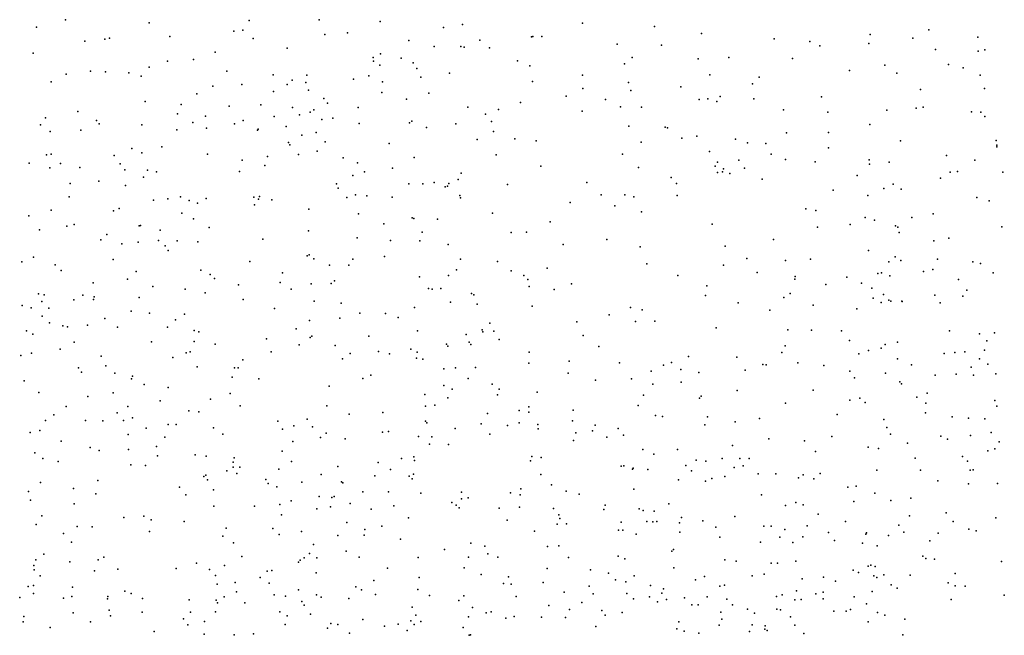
# Model space of a CAD drawing. Header units: metres. Extents: x -25 to 25, y -27.7 to 27.8.
# Tile 141 of 209: x 10.7 to 13.4, y -15.6 to -13.9. Entities that reach past the tile are written whole.
import ezdxf

# ---------------------------------------------------------------- set-up
doc = ezdxf.new("R2010")
doc.units = ezdxf.units.M

msp = doc.modelspace()

# ---------------------------------------------------------------- linework, layer by layer
for p in [(10.7964, -13.8704, 2.8613), (11.0318, -13.8788, 11.6626), (11.3132, -13.8731, -0.1814), (11.5103, -13.8708, 14.5282), (11.6818, -13.8759, 13.8275), (12.2509, -13.8798, 11.961), (10.7148, -13.8918, 0.7748), (11.2695, -13.9024, 12.4862), (11.2952, -13.9002, 14.7617), (11.5892, -13.9075, 14.2392), (11.8599, -13.892, -12.3603), (11.9128, -13.8839, 3.9128), (12.4538, -13.8899, 4.1712), (12.5859, -13.9093, -13.3119), (13.2255, -13.8991, 11.9283), (10.8508, -13.9311, 12.3723), (10.9068, -13.925, -18.2688), (10.9194, -13.9226, -4.7892), (11.0894, -13.9181, 3.6666), (11.3242, -13.9229, 0.3931), (11.5257, -13.9119, 3.8166), (11.7622, -13.9294, 3.8833), (11.9623, -13.9277, -4.8728), (12.1071, -13.9187, -0.2377), (12.1108, -13.9181, -12.9384), (12.1369, -13.918, -14.2041), (12.7907, -13.9245, 11.9247), (12.8907, -13.9315, 4.5264), (13.0571, -13.9373, -17.6775), (13.0607, -13.9121, 5.3108), (13.1806, -13.9226, 4.76), (13.3634, -13.9198, 6.9546), (10.7046, -13.9648, 14.8696), (11.2171, -13.9615, -9.645), (11.4201, -13.9506, 0.2014), (11.8333, -13.9456, -18.088), (11.9081, -13.9455, -12.8644), (11.9178, -13.9473, -0.6127), (11.9889, -13.9495, -11.836), (12.3488, -13.9391, 3.7249), (12.4731, -13.942, 11.9084), (12.9184, -13.9438, 2.0527), (13.2445, -13.9547, 1.8951), (13.3648, -13.9587, 5.0183), (13.3833, -13.9555, -0.232), (11.0829, -13.9872, 12.4771), (11.1559, -13.9826, -13.261), (11.6617, -13.9769, 11.782), (11.6628, -13.9871, 13.7001), (11.6827, -13.9666, -12.5064), (11.7409, -13.9785, -10.3677), (11.7747, -13.9915, -14.0778), (12.0678, -13.9863, -4.2761), (12.3908, -13.9763, 3.4092), (12.5769, -13.9809, 4.2287), (12.6623, -13.977, -13.8916), (12.8417, -13.9799, -0.1648), (10.8662, -14.0153, -13.1137), (10.909, -14.0169, 11.551), (10.9743, -14.0195, 3.0592), (11.0313, -14.0039, 14.7794), (11.2503, -14.015, 14.6658), (11.6803, -13.9988, 13.4875), (11.7852, -14.0078, -11.2267), (11.877, -14.0205, -11.5261), (12.1028, -14.0006, -1.4119), (12.3693, -13.9944, -14.1483), (13.0024, -14.0132, 11.8189), (13.1021, -13.9985, 5.0386), (13.1355, -14.0206, 5.7205), (13.2807, -13.9962, 7.2481), (13.3219, -14.0059, 11.8146), (10.7561, -14.0451, -9.2729), (10.7978, -14.0234, -3.3502), (11.0092, -14.0295, 3.2226), (11.3803, -14.0251, -0.408), (11.4337, -14.0401, -9.7035), (11.4722, -14.0469, -0.0709), (11.4754, -14.0269, -3.819), (11.6068, -14.0373, -12.8146), (11.65, -14.0279, 13.2529), (11.6879, -14.045, -4.0411), (11.7956, -14.0317, -12.111), (12.1105, -14.0441, -0.4843), (12.2507, -14.0267, -18.0392), (12.3803, -14.0469, 11.7926), (12.6095, -14.0255, -17.9731), (12.7485, -14.0321, 4.3225), (13.3703, -14.0266, -17.625), (11.2111, -14.057, -18.2786), (11.292, -14.0525, -3.4188), (11.3811, -14.072, 11.5337), (11.4202, -14.0523, 14.3943), (11.4798, -14.0687, 12.9354), (11.686, -14.075, 3.8813), (12.2522, -14.0641, -4.8258), (12.3872, -14.0695, -0.3447), (12.5274, -14.0594, 3.0745), (12.7291, -14.0508, -13.5921), (13.202, -14.0667, -0.4171), (13.3818, -14.0641, 7.081), (11.0198, -14.1001, 11.47), (11.1652, -14.0793, 0.653), (11.5228, -14.0921, -12.316), (11.7561, -14.0943, -10.6356), (11.8186, -14.0771, 11.6524), (12.0768, -14.1037, -0.8865), (12.2051, -14.0855, 4.1368), (12.3154, -14.0948, -1.3219), (12.5795, -14.095, 11.7758), (12.6035, -14.0927, 4.0872), (12.6287, -14.1001, 2.7051), (12.6381, -14.0865, -0.3317), (12.7332, -14.0935, 4.2588), (12.9231, -14.0875, 4.459), (10.8303, -14.1288, 2.77), (11.1218, -14.1094, 3.5901), (11.257, -14.1139, 3.6996), (11.3453, -14.1099, -12.8523), (11.4348, -14.117, -13.5934), (11.485, -14.1307, 3.7839), (11.4946, -14.124, -13.8173), (11.5331, -14.1049, 13.9608), (11.62, -14.1172, 11.5066), (11.9285, -14.1169, 3.9991), (12.0141, -14.1229, -18.0581), (12.2496, -14.128, -1.1071), (12.3576, -14.1155, -4.4975), (12.4166, -14.1166, 4.2097), (12.8167, -14.1237, 11.751), (12.9411, -14.1306, -0.4737), (13.1078, -14.1254, 4.6861), (13.1901, -14.1192, 4.827), (13.2095, -14.1166, 11.6372), (13.3458, -14.1293, 7.5961), (13.3719, -14.1305, 1.8935), (10.7393, -14.1465, 11.5034), (10.8834, -14.1537, 14.6427), (11.1116, -14.1357, 14.6009), (11.1898, -14.1418, 12.7302), (11.2957, -14.1537, 14.4153), (11.3832, -14.143, -13.1794), (11.4544, -14.1381, -0.5918), (11.5173, -14.1516, -18.2424), (11.5488, -14.1478, -4.8976), (11.7704, -14.1558, -11.0721), (11.978, -14.1359, -10.063), (11.9944, -14.157, -1.7239), (13.383, -14.1429, 6.1532), (10.7253, -14.1659, 12.5159), (10.7526, -14.1849, -4.5031), (10.8387, -14.181, 0.824), (10.8911, -14.1638, 12.5846), (11.0108, -14.1661, -4.7593), (11.1091, -14.1801, -13.1575), (11.1543, -14.1598, -3.2082), (11.1925, -14.1753, 11.3747), (11.2719, -14.1637, -4.882), (11.3365, -14.1808, 0.5745), (11.3382, -14.1788, 14.2667), (11.417, -14.1709, 13.0388), (11.6224, -14.1621, -0.7954), (11.7642, -14.1608, -9.7647), (11.8122, -14.1738, -11.8482), (11.8947, -14.1631, -1.1954), (12.0003, -14.1853, -13.2592), (12.3817, -14.1703, -13.2439), (12.4833, -14.1725, -0.5813), (12.4899, -14.1743, -1.5886), (13.0599, -14.1653, 5.334), (11.4608, -14.1955, -0.3042), (11.5014, -14.1876, 11.3537), (11.5266, -14.2142, 13.3212), (11.9542, -14.2071, 11.4188), (12.0605, -14.2054, 4.1245), (12.1208, -14.2115, 11.4567), (12.5302, -14.2039, -0.86), (12.5729, -14.1985, -1.0931), (12.6811, -14.2068, -1.2787), (12.8251, -14.1886, -0.6506), (12.943, -14.1879, 11.664), (13.1454, -14.2116, 5.8189), (13.4149, -14.21, 7.7312), (10.9828, -14.2326, 2.9853), (11.0674, -14.2284, -12.9184), (11.4234, -14.2158, 13.9566), (11.4274, -14.2227, -3.4741), (11.5047, -14.2407, 13.7138), (11.7067, -14.2189, 11.3046), (12.4163, -14.2148, 11.607), (12.6084, -14.2415, 3.5919), (12.7153, -14.2165, -7.5243), (12.7671, -14.2188, 2.447), (12.943, -14.2306, 4.546), (13.4166, -14.2235, -17.5618), (13.4169, -14.2284, 5.1646), (10.7427, -14.2504, -9.1602), (10.7556, -14.2484, 2.6771), (10.9333, -14.2524, 14.4693), (11.0109, -14.2447, -12.6535), (11.1958, -14.2489, 14.3105), (11.2933, -14.2658, 13.0222), (11.3645, -14.2555, -3.1954), (11.4514, -14.2493, -9.6768), (11.5774, -14.2586, 0.1952), (11.7769, -14.258, 11.1677), (12.0078, -14.2506, 11.2765), (12.3635, -14.2491, -14.0576), (12.6908, -14.2656, 3.8644), (12.7815, -14.2491, 11.634), (12.8218, -14.264, -17.8507), (12.906, -14.2699, -1.1986), (13.0581, -14.2648, 4.7186), (13.2755, -14.2526, 11.3522), (13.355, -14.2656, -0.8301), (10.6938, -14.2742, -3.1343), (10.7521, -14.2876, 14.4295), (10.7819, -14.2753, 11.4038), (10.836, -14.2864, -13.0078), (10.9496, -14.2763, -18.2178), (10.9633, -14.2931, -12.3842), (11.027, -14.2941, 3.1517), (11.2859, -14.2975, 3.6462), (11.3569, -14.2809, 11.1562), (11.6182, -14.2731, -3.8156), (11.7164, -14.2885, 3.8989), (12.1338, -14.2828, -4.9477), (12.4089, -14.2861, 11.4561), (12.6246, -14.2827, 3.3156), (12.631, -14.271, -17.9652), (12.648, -14.2901, 3.1056), (12.7073, -14.2882, -1.6501), (13.0586, -14.2769, -1.0047), (13.1136, -14.2713, 4.9628), (13.3061, -14.2977, 11.1193), (10.8901, -14.325, -4.5923), (11.0151, -14.3138, 11.2469), (11.0519, -14.2987, 3.3076), (11.6043, -14.3091, -13.5223), (11.6372, -14.2981, -11.898), (11.9009, -14.3203, -1.8513), (11.9091, -14.3025, 11.0315), (12.5009, -14.3141, -7.4539), (12.6311, -14.3005, -7.8571), (12.6447, -14.2986, 11.5501), (12.6656, -14.3027, 4.378), (12.7568, -14.319, 2.6681), (13.024, -14.3085, 11.4725), (13.2581, -14.316, 2.0309), (13.286, -14.2997, 5.0701), (13.4342, -14.2998, 7.1358), (10.8087, -14.3309, -12.5376), (10.9647, -14.3367, -3.0054), (11.5587, -14.3322, -0.1074), (11.5637, -14.3447, -13.8364), (11.7625, -14.3321, -11.4259), (11.8015, -14.3319, -1.0497), (11.8336, -14.3288, -10.6392), (11.8645, -14.3406, 4.0334), (11.8714, -14.3387, -13.4541), (11.8749, -14.331, -1.5781), (12.0401, -14.3343, -4.1811), (12.2627, -14.3288, -7.7402), (12.5152, -14.331, -13.934), (12.9563, -14.35, 2.322), (13.0992, -14.3458, 4.3919), (13.1253, -14.333, 4.8981), (13.148, -14.347, 4.6786), (10.8066, -14.3691, 12.6721), (11.0436, -14.3784, -12.1323), (11.0843, -14.374, 12.9572), (11.1198, -14.3692, 14.0976), (11.1441, -14.3792, 3.4715), (11.1922, -14.3736, -4.8076), (11.3259, -14.3701, 13.2789), (11.3394, -14.3756, 10.9674), (11.3424, -14.3683, -2.987), (11.3768, -14.3773, 13.5173), (11.5879, -14.371, 3.7993), (11.612, -14.3632, -4.8778), (11.6437, -14.3661, 10.9309), (11.7149, -14.37, -11.704), (11.906, -14.3647, -10.3996), (11.9076, -14.3719, -18.0296), (12.3035, -14.3635, 4.333), (12.3698, -14.3628, -18.0188), (12.395, -14.369, 11.3168), (12.517, -14.3655, 4.3718), (13.0535, -14.3649, -1.414), (13.3611, -14.3706, 7.3388), (13.3954, -14.38, 5.2593), (10.7557, -14.4064, 0.8955), (10.931, -14.4083, 2.8887), (10.9474, -14.4015, 14.1786), (11.1673, -14.387, -18.2221), (11.3279, -14.391, 13.7398), (11.4804, -14.4034, -0.3672), (12.2167, -14.3848, -4.2983), (12.3417, -14.3943, -1.8607), (12.8791, -14.4029, -7.7887), (12.9073, -14.4076, 11.3827), (10.6928, -14.4225, -4.435), (11.1231, -14.4144, -2.8672), (11.1565, -14.4311, 13.1341), (11.6209, -14.4169, -3.6575), (11.7713, -14.4276, -14.0455), (11.7761, -14.4298, -11.1231), (11.8426, -14.4317, -3.9744), (11.9975, -14.4146, -9.9804), (12.4166, -14.4114, -13.3501), (13.0468, -14.4268, 5.3606), (13.0727, -14.4343, 4.1686), (13.1774, -14.4272, 11.0496), (13.238, -14.4165, 7.6926), (10.7231, -14.4617, -8.9876), (10.7998, -14.4513, 14.1589), (10.8201, -14.4468, 2.7295), (11.0034, -14.4508, 11.1546), (11.0067, -14.4499, 3.0439), (11.0621, -14.4626, -9.3935), (11.2002, -14.4547, 10.9741), (11.6918, -14.445, -18.081), (12.16, -14.4396, 11.0872), (12.6156, -14.4453, 11.3463), (12.9122, -14.4539, 4.7531), (13.0041, -14.4469, 4.8856), (13.1319, -14.4502, 2.2518), (13.1379, -14.4541, 5.8294), (13.4315, -14.4529, 10.6289), (10.8955, -14.4895, -18.0706), (10.9123, -14.475, -2.8482), (11.0574, -14.4916, 3.2451), (11.3514, -14.488, -9.5563), (11.4798, -14.4649, 3.6862), (11.6165, -14.484, -9.6809), (11.7993, -14.4684, 10.9327), (12.0505, -14.4695, 4.269), (12.0937, -14.4678, -7.5427), (12.3192, -14.4885, 4.4386), (12.788, -14.4885, 3.4451), (13.1417, -14.4693, 4.8683), (13.2817, -14.4849, 7.9394), (10.9544, -14.5008, 13.8949), (11.0001, -14.4961, 13.0125), (11.0768, -14.5071, 13.7357), (11.0849, -14.5195, 13.307), (11.1101, -14.4928, 0.73), (11.1688, -14.4952, 13.4481), (11.7107, -14.492, -13.6914), (11.7929, -14.4929, 3.959), (11.873, -14.5032, -9.8214), (12.1962, -14.5027, -4.9435), (12.4134, -14.5093, -4.4879), (12.6522, -14.508, 4.5657), (13.2398, -14.4923, -1.3078), (10.7064, -14.5388, 2.6106), (10.9305, -14.5449, -11.9885), (11.476, -14.5351, -18.1142), (11.482, -14.5319, -7.4004), (11.4948, -14.5429, -0.61), (11.6042, -14.5441, 3.7703), (11.6937, -14.5366, -11.3849), (11.9077, -14.5438, -10.6068), (12.7131, -14.5422, -7.8809), (12.8929, -14.5438, -7.1911), (13.0558, -14.5198, 5.1002), (13.1313, -14.5374, 7.7935), (13.2499, -14.5446, 5.3128), (10.6734, -14.5521, -8.3025), (10.7672, -14.5598, 13.9029), (11.177, -14.5749, -7.3012), (11.3147, -14.5505, 0.6122), (11.5385, -14.5608, 0.3309), (11.5936, -14.5615, 0.1107), (11.8968, -14.5745, 4.1208), (12.0119, -14.5511, -13.5617), (12.1517, -14.5695, -2.0086), (12.4323, -14.5575, 4.5318), (12.6475, -14.5613, -13.4452), (12.8221, -14.5484, -17.7537), (13.113, -14.5516, 3.9863), (13.1469, -14.5476, -7.5273), (13.2372, -14.5735, 10.809), (13.3495, -14.5519, 5.4482), (13.3708, -14.5567, -17.3973), (10.7837, -14.5762, 12.7958), (10.9704, -14.6006, 13.2114), (10.9946, -14.5788, 13.5246), (11.2036, -14.5873, 3.4265), (11.2155, -14.599, -11.8169), (11.4071, -14.5823, 3.6019), (11.7924, -14.5941, -3.771), (11.8743, -14.5902, -7.5963), (12.0503, -14.577, 10.9933), (12.086, -14.5904, -14.0425), (12.0973, -14.6015, 4.4422), (12.519, -14.59, 11.1674), (12.7427, -14.5818, 4.7519), (12.8485, -14.6, 11.1531), (12.8497, -14.5929, 3.0446), (12.9952, -14.5945, 11.0771), (13.0821, -14.5849, -7.3298), (13.0923, -14.5831, 5.2376), (13.116, -14.5913, 2.4528), (13.2104, -14.579, 7.582), (13.3088, -14.6013, 7.4379), (13.4063, -14.5831, 7.2714), (10.8743, -14.6111, -7.6371), (11.0417, -14.6215, 3.1311), (11.1332, -14.6288, 3.2924), (11.2829, -14.6168, -2.5195), (11.3997, -14.6098, -7.5797), (11.4311, -14.6289, -4.8195), (11.487, -14.6135, 10.8593), (11.5434, -14.6128, -2.954), (11.5529, -14.6047, -7.1976), (11.8171, -14.6267, -1.3998), (11.8279, -14.6283, -2.1749), (11.8519, -14.6265, -17.8916), (12.1004, -14.6209, -17.8773), (12.1708, -14.63, -7.1654), (12.2204, -14.6138, 4.5655), (12.6012, -14.619, -7.053), (12.9357, -14.6158, 3.535), (13.0361, -14.6116, -7.7954), (13.0655, -14.6257, 5.4608), (10.7198, -14.6418, 13.7705), (10.7361, -14.6441, -8.8378), (10.8445, -14.6456, -9.0249), (10.875, -14.6572, 11.1246), (10.8767, -14.6505, -4.5451), (11.0036, -14.652, 10.9906), (11.1891, -14.6389, -9.3676), (11.2962, -14.658, 7.3283), (11.9383, -14.6404, -7.1762), (11.9447, -14.6442, -10.3861), (12.5974, -14.6466, -17.8221), (12.8176, -14.6518, -7.0121), (12.8356, -14.641, 5.1429), (13.069, -14.6541, -1.6566), (13.0982, -14.6438, 5.1215), (13.2424, -14.6455, 4.2387), (13.3213, -14.6486, 10.6311), (13.3328, -14.6314, 5.6033), (10.6743, -14.6742, 11.259), (10.6998, -14.6809, -16.2355), (10.7298, -14.6631, -6.9806), (10.7495, -14.6819, 13.605), (10.8194, -14.6587, 12.9589), (11.3846, -14.6828, -2.3474), (11.4961, -14.6625, -0.4255), (11.572, -14.668, 7.3557), (11.778, -14.68, -1.1802), (11.8794, -14.6652, 10.9396), (11.9542, -14.6709, -4.938), (12.1096, -14.6763, 4.6603), (12.3865, -14.6806, -13.4394), (12.6887, -14.6673, 4.966), (12.9002, -14.6734, 3.2413), (13.0231, -14.6836, 2.7727), (13.091, -14.6663, 10.9277), (13.1134, -14.6595, 3.7492), (13.1187, -14.6621, 5.734), (13.1492, -14.6622, 5.4509), (13.1505, -14.6637, -17.4573), (13.2571, -14.6673, 8.1238), (10.7302, -14.7041, -8.4496), (10.9069, -14.7109, 0.7371), (10.9806, -14.6908, -11.8397), (11.0325, -14.6961, -7.097), (11.131, -14.6985, 7.3393), (11.5681, -14.7103, -2.663), (11.6244, -14.6964, -2.2453), (11.6967, -14.6974, 3.8362), (11.7318, -14.7086, 7.504), (12.3258, -14.7011, -4.9468), (12.4188, -14.6866, 4.7584), (12.7785, -14.6875, 5.2941), (10.7509, -14.7232, 13.4273), (10.7881, -14.7317, 2.7151), (10.8018, -14.7349, 13.1362), (10.858, -14.7296, -17.7843), (10.9421, -14.7351, 7.4296), (11.0833, -14.7357, -4.7151), (11.1052, -14.7149, 7.5169), (11.445, -14.7406, 7.1001), (11.4823, -14.7167, -11.6361), (11.9898, -14.7239, -10.1557), (12.2353, -14.7209, 4.8842), (12.3998, -14.7195, 11.1201), (12.4544, -14.7185, 4.9885), (12.6267, -14.7377, -1.8917), (10.6866, -14.7459, -11.9734), (10.7044, -14.7556, 7.4355), (11.1577, -14.7449, 7.0752), (11.1713, -14.7484, 10.7987), (11.362, -14.7682, 10.7964), (11.485, -14.7649, 3.6251), (11.4895, -14.7605, 7.6473), (11.6492, -14.7611, -17.8296), (11.7862, -14.7457, -11.0212), (11.9236, -14.7561, 4.3011), (11.9682, -14.7434, 4.4619), (11.9709, -14.7491, -3.926), (12.0011, -14.7472, -9.9244), (12.253, -14.7593, 5.0672), (12.8289, -14.7429, 5.5194), (12.895, -14.7439, 11.0454), (12.98, -14.7461, 8.0818), (13.2839, -14.7454, 5.8189), (13.3681, -14.754, -17.235), (13.4103, -14.7514, 7.2542), (10.8201, -14.7778, 7.5758), (11.0383, -14.7769, 3.0301), (11.1578, -14.7761, 3.2374), (11.2171, -14.783, -17.8965), (11.4536, -14.7852, 0.2843), (11.5545, -14.787, -0.0938), (11.868, -14.7831, -7.698), (11.8718, -14.7886, -1.5458), (11.9322, -14.7776, -10.8111), (11.9364, -14.7846, -7.0143), (12.0161, -14.7699, 4.801), (12.297, -14.7897, -13.9345), (12.8216, -14.7879, 7.8526), (13.0027, -14.7734, 5.638), (13.0916, -14.7947, 5.278), (13.1023, -14.7841, 8.1768), (13.1375, -14.778, 4.7261), (13.3889, -14.7742, 2.3692), (10.6699, -14.8153, -2.4197), (10.7005, -14.809, 7.0969), (10.7809, -14.7977, -8.6913), (10.8961, -14.8169, 10.9721), (11.0978, -14.821, -7.8817), (11.136, -14.808, 0.5893), (11.1464, -14.8045, 7.6644), (11.3749, -14.8052, -9.3907), (11.5967, -14.8097, -11.3599), (11.677, -14.8038, 7.2107), (11.7074, -14.8101, -0.9532), (11.7674, -14.797, 3.9365), (11.784, -14.8232, -3.3974), (11.7853, -14.806, 7.3689), (12.1004, -14.8055, -13.6012), (12.5493, -14.8184, 11.1149), (12.6854, -14.8196, -7.8532), (12.8116, -14.8071, -17.5641), (13.0289, -14.8103, 3.0881), (13.0562, -14.8012, 3.3867), (13.2685, -14.81, 2.5923), (13.2986, -14.8066, -1.2141), (13.3269, -14.8046, 8.2846), (13.3822, -14.8006, 10.4267), (10.8322, -14.8502, 7.7207), (10.9097, -14.8442, 6.9117), (11.1667, -14.8468, 6.9162), (11.2712, -14.8502, -4.8162), (11.2821, -14.8498, 3.4124), (11.2954, -14.8276, -7.7699), (11.5758, -14.8247, -7.0262), (11.8012, -14.8253, -4.8986), (11.8939, -14.8496, -9.7674), (11.9495, -14.8486, -13.9227), (12.0995, -14.8366, 5.0516), (12.2136, -14.831, 11.0362), (12.3554, -14.8361, -7.8404), (12.4786, -14.8424, -6.8784), (12.5014, -14.835, -4.8706), (12.7588, -14.8409, 11.0768), (12.7678, -14.8412, 8.0733), (12.8572, -14.8354, 5.6649), (12.9303, -14.8431, -7.8438), (13.1373, -14.8244, 7.59), (13.177, -14.8415, 10.7327), (13.3446, -14.8484, 4.0591), (13.3678, -14.8247, 6.0474), (13.3919, -14.8394, 6.1184), (10.8415, -14.8619, -17.458), (10.9351, -14.8647, 2.8636), (10.985, -14.8731, 10.774), (11.2651, -14.8765, 10.7108), (11.6549, -14.8703, 3.8154), (11.861, -14.8531, 10.9341), (12.2105, -14.8645, -4.1447), (12.4446, -14.8595, 5.3287), (12.5274, -14.8549, -13.8511), (12.5782, -14.8629, 5.484), (12.7087, -14.8562, -13.6613), (13.003, -14.8589, 5.7685), (13.0164, -14.8783, -1.6839), (13.1034, -14.865, 4.9952), (13.2438, -14.8706, 5.8223), (13.3025, -14.8674, 7.4057), (13.3511, -14.8705, -7.3632), (13.4138, -14.867, 3.8054), (10.6797, -14.8863, 6.9264), (10.9814, -14.881, -16.1247), (11.017, -14.8966, 6.7805), (11.0849, -14.905, -11.7061), (11.3401, -14.8807, -7.0319), (11.5382, -14.9015, -17.6758), (11.6331, -14.8798, -2.7703), (11.8604, -14.8996, 4.1679), (11.9288, -14.8803, -1.9957), (11.997, -14.896, 7.5573), (12.288, -14.8842, -17.6199), (12.3887, -14.8805, -4.2815), (12.449, -14.8957, 7.9449), (12.529, -14.89, -17.5893), (13.1439, -14.8889, -7.1648), (13.1486, -14.8951, -7.8059), (10.7208, -14.9192, -16.9617), (10.8592, -14.9307, 6.6482), (10.9297, -14.92, -16.3577), (11.2595, -14.9226, 0.4176), (11.8075, -14.9245, -17.5756), (11.8723, -14.9344, -0.7895), (11.8845, -14.91, 4.5647), (12.0117, -14.9263, -1.7062), (12.0162, -14.9096, -10.5266), (12.1236, -14.9186, 7.7416), (12.4227, -14.9269, 7.7855), (12.58, -14.9351, -4.4092), (12.5851, -14.9297, -13.3594), (12.6858, -14.9135, 7.8099), (12.9004, -14.913, 10.9682), (13.1916, -14.9327, -1.4596), (13.2212, -14.9211, 6.0105), (10.798, -14.9583, 7.8375), (10.9713, -14.9587, -15.8547), (11.0623, -14.9432, 10.6204), (11.204, -14.9379, 3.223), (11.2875, -14.9568, 6.7688), (11.5311, -14.9569, 6.8621), (11.8088, -14.9578, 7.1666), (11.8351, -14.9552, 4.7882), (12.1001, -14.9601, -10.0064), (12.4075, -14.9559, -1.9235), (12.822, -14.949, 8.1935), (13.0032, -14.9411, -17.2987), (13.0312, -14.9354, 5.8998), (13.0467, -14.9476, 7.6384), (13.2168, -14.9498, 3.0358), (13.4118, -14.9419, 8.4945), (13.4174, -14.9579, 6.3816), (10.7628, -14.9823, -15.7128), (10.9413, -14.9765, -4.6833), (11.1435, -14.971, 7.7764), (11.1713, -14.9736, -9.096), (11.5944, -14.9805, -9.4594), (11.6886, -14.9754, -11.1914), (11.9833, -14.9782, 10.9411), (12.0723, -14.9703, -10.2604), (12.1002, -14.9746, -3.8983), (12.225, -14.9689, 5.2407), (12.4562, -14.9842, 11.0478), (12.4763, -14.9872, 5.4632), (12.6028, -14.988, 8.1458), (12.9673, -14.9808, 8.2534), (13.2161, -14.977, 7.4866), (13.2908, -14.9875, 10.4147), (10.74, -14.9984, -11.8448), (10.8521, -14.9985, -16.6895), (10.9007, -14.9995, 6.4856), (10.9589, -14.9977, -8.8035), (10.9843, -14.9909, -6.891), (11.0854, -15.0091, 6.5953), (11.107, -15.0095, 3.0526), (11.3939, -14.9997, -2.3545), (11.4387, -15.0132, -4.8688), (11.4765, -14.9948, 3.6412), (11.4909, -15.016, -6.9085), (11.8087, -15.0001, 4.9829), (11.8127, -15.0046, -7.8156), (11.9658, -15.0074, -3.5378), (12.0402, -15.0126, -6.8108), (12.0723, -15.0045, -7.8465), (12.1249, -15.0095, -0.6142), (12.2228, -14.9995, 10.9848), (12.2866, -15.0117, 8.017), (12.5956, -15.0105, 5.6185), (12.681, -15.0019, 11.0194), (12.7489, -14.9924, -17.3739), (13.0985, -14.995, 4.6258), (13.107, -15.0179, 6.0629), (13.3373, -14.992, 3.3274), (13.383, -14.9938, 7.1927), (10.6968, -15.0322, 10.8237), (10.7238, -15.0267, 6.5831), (10.9726, -15.0372, 10.5199), (11.0234, -15.0194, 0.4964), (11.0753, -15.0449, -2.3756), (11.2128, -15.0189, -17.4139), (11.2388, -15.0368, -16.0795), (11.4067, -15.0226, -9.2588), (11.5295, -15.0341, 7.7874), (11.6878, -15.0307, 3.9277), (11.705, -15.0295, 10.881), (11.7891, -15.0432, 4.1358), (11.8267, -15.0442, -9.6111), (11.8924, -15.0209, -0.4214), (11.9906, -15.0368, -13.7565), (12.1265, -15.0212, 7.9177), (12.2321, -15.033, -1.1294), (12.2794, -15.0275, -13.9167), (12.3193, -15.045, -7.8329), (12.3514, -15.0207, -6.7478), (12.3665, -15.0395, -5.16), (12.9523, -15.0433, 10.839), (13.1176, -15.0369, 8.3799), (13.2595, -15.0426, 6.2286), (13.3431, -15.0401, 10.2297), (13.4007, -15.0322, 3.1034), (10.7834, -15.0564, 0.5924), (11.0521, -15.0713, -17.0228), (11.4359, -15.0571, 0.1392), (11.5138, -15.0463, -11.5068), (11.5826, -15.05, 3.7963), (11.8202, -15.0647, -17.3346), (11.8739, -15.066, 7.8538), (12.2259, -15.0544, -1.4249), (12.6734, -15.068, -13.7955), (12.7753, -15.0494, -7.826), (12.8754, -15.0552, -1.7906), (13.0552, -15.0736, -6.9863), (13.1659, -15.0623, 10.5455), (13.2783, -15.051, -16.7424), (13.4232, -15.0583, -7.617), (10.7096, -15.0894, 10.5602), (10.8654, -15.0739, 6.2576), (10.8909, -15.0822, 2.7818), (10.973, -15.0794, -8.2996), (11.055, -15.0975, 6.4414), (11.1605, -15.095, -8.0444), (11.1918, -15.0985, 3.17), (11.4059, -15.0846, 10.7159), (11.7763, -15.1008, -3.1224), (12.1086, -15.0991, -3.703), (12.4206, -15.0798, -13.37), (12.4514, -15.0924, -1.0006), (12.5181, -15.0795, -0.7688), (12.9068, -15.0856, -6.8083), (13.0841, -15.0772, 5.1308), (13.3207, -15.0992, 8.6121), (13.3921, -15.0831, -0.9684), (13.4111, -15.0775, 3.9632), (10.7323, -15.1055, -4.5977), (10.775, -15.1132, 6.402), (10.9797, -15.1227, -8.5729), (11.0207, -15.1251, 10.371), (11.2683, -15.1153, -16.6106), (11.2707, -15.1036, -17.1386), (11.432, -15.1133, -16.1988), (11.562, -15.1274, -17.1824), (11.6758, -15.1162, 4.9283), (11.7414, -15.1047, 4.6745), (11.7785, -15.1104, 4.4795), (12.1043, -15.112, 10.9215), (12.1344, -15.102, -0.3258), (12.36, -15.1262, -4.0337), (12.3677, -15.1258, 10.9551), (12.5422, -15.1248, 10.9619), (12.5705, -15.1093, -1.8721), (12.5982, -15.113, -5.0696), (12.644, -15.1046, -0.4962), (12.6941, -15.1047, 5.8213), (12.7029, -15.1257, -4.4273), (12.7202, -15.1053, -6.6483), (13.1875, -15.1041, -16.4779), (13.3345, -15.1123, 5.8913), (11.1855, -15.1553, -15.8471), (11.1905, -15.1521, 7.8748), (11.2497, -15.14, -16.873), (11.2683, -15.1292, -4.9198), (11.2783, -15.1473, 0.2908), (11.2863, -15.1293, 6.5835), (11.3966, -15.1347, 7.8346), (11.5151, -15.1497, 6.6841), (11.6664, -15.1537, 7.8651), (11.7109, -15.1356, -4.9435), (11.7628, -15.1549, 4.3198), (11.7752, -15.1494, 6.865), (12.134, -15.1505, 7.3473), (12.392, -15.1354, -17.2287), (12.3937, -15.1318, 7.5623), (12.4349, -15.1361, 5.4907), (12.5581, -15.1396, -0.2822), (12.6519, -15.1554, -1.0102), (12.678, -15.1299, -4.7772), (12.7455, -15.1483, 5.9674), (12.7953, -15.1485, -0.7898), (12.8724, -15.1509, 8.328), (12.9196, -15.1475, 7.6064), (13.0793, -15.1379, -16.6712), (13.2018, -15.1378, -16.2454), (13.3422, -15.1376, 7.1452), (13.3501, -15.137, 6.7091), (10.7254, -15.1725, 2.6631), (10.8869, -15.1672, 6.0327), (11.1958, -15.1655, 10.4768), (11.3598, -15.1639, -9.0719), (11.3665, -15.1751, -15.9551), (11.391, -15.1843, -11.63), (11.4614, -15.1713, -16.9193), (11.5726, -15.1703, 10.7727), (11.5769, -15.1732, -16.5938), (11.7714, -15.1623, -0.1032), (12.1639, -15.1787, 5.2831), (12.5207, -15.1652, -6.5717), (12.5969, -15.1691, -13.2633), (12.6151, -15.1614, 8.2498), (12.859, -15.1595, 6.0948), (12.9019, -15.1622, -16.935), (13.0208, -15.1831, 6.2665), (13.2505, -15.1677, 10.2192), (13.3375, -15.1766, 8.7763), (13.4191, -15.1753, 8.9377), (10.6916, -15.1977, 6.5441), (10.8187, -15.1894, 8.0447), (10.8817, -15.2045, 0.4777), (11.1166, -15.1861, 3.0348), (11.1347, -15.2073, 6.3184), (11.2124, -15.1931, -6.7479), (11.5097, -15.2122, -2.4965), (11.5518, -15.2122, 3.8578), (11.6324, -15.1987, 3.9934), (11.7052, -15.1992, -16.7617), (11.796, -15.2024, -16.4366), (11.9102, -15.1998, 6.956), (12.0484, -15.2012, 7.1612), (12.0753, -15.207, -7.9037), (12.0775, -15.1907, -17.0747), (12.2049, -15.1973, -6.6114), (12.2412, -15.2051, -10.4858), (12.3957, -15.1914, 8.2453), (12.7551, -15.207, 7.6112), (12.9975, -15.1858, 8.4269), (13.0739, -15.2028, 10.5157), (10.6971, -15.2226, -2.3904), (10.8205, -15.2327, -6.5432), (11.2137, -15.2395, -2.4558), (11.3283, -15.2393, 3.5215), (11.3994, -15.2347, 6.5372), (11.431, -15.2243, 10.6542), (11.5454, -15.2147, -7.9705), (11.5967, -15.2312, 5.1655), (11.7196, -15.2384, -2.8995), (11.8832, -15.2286, 5.2387), (11.8955, -15.2364, 10.8481), (11.9105, -15.2185, -16.8659), (11.9293, -15.2158, -3.3032), (12.3143, -15.2368, -10.2212), (12.4941, -15.2328, 5.6519), (12.8225, -15.2369, -13.5807), (12.8515, -15.2284, -16.6691), (12.8717, -15.2356, 10.721), (13.0147, -15.2259, -7.8196), (13.119, -15.2229, 6.4333), (13.1749, -15.2167, 8.6334), (10.7297, -15.2659, 6.1602), (11.016, -15.267, 8.0547), (11.4035, -15.2634, 3.6784), (11.5037, -15.2471, 7.9134), (11.5419, -15.2412, -6.6753), (11.6563, -15.2472, 4.1496), (11.9042, -15.2438, -16.1956), (12.0168, -15.2448, -5.1066), (12.0735, -15.2422, -13.7059), (12.169, -15.246, -16.8833), (12.1846, -15.2633, -10.7921), (12.3111, -15.2486, 5.4482), (12.4104, -15.2462, -16.9465), (12.4215, -15.2511, -13.8791), (12.4522, -15.2531, 10.8664), (12.9143, -15.2613, -0.9714), (13.1712, -15.2667, -7.0413), (13.2748, -15.2581, 6.9434), (10.7139, -15.2904, 6.3758), (10.96, -15.271, -15.641), (11.0371, -15.2777, 10.167), (11.1303, -15.2827, 6.1468), (11.5881, -15.2848, 4.8385), (11.6861, -15.2951, 5.2742), (11.7617, -15.2719, -6.6178), (12.0392, -15.2782, 8.1736), (12.1799, -15.2897, -3.5013), (12.1867, -15.2737, -16.5971), (12.2063, -15.2885, 7.2334), (12.3599, -15.284, -7.8545), (12.432, -15.2822, -16.4016), (12.4491, -15.2833, -16.1758), (12.4601, -15.2822, -0.0794), (12.5235, -15.2859, 8.3432), (12.53, -15.2712, -5.3387), (12.59, -15.2804, -16.6245), (12.6792, -15.2685, -16.3361), (12.7615, -15.2953, -4.8927), (12.8831, -15.2947, -0.2501), (12.9908, -15.2827, -1.7885), (13.1412, -15.2922, -1.4761), (13.2942, -15.2819, 8.9412), (13.4145, -15.2724, -0.8681), (10.7902, -15.3165, -11.8581), (10.8284, -15.2962, 10.0181), (10.8707, -15.2973, 2.8006), (11.0322, -15.3104, 5.8833), (11.2481, -15.3012, -8.7237), (11.3799, -15.302, -8.8951), (11.3977, -15.3185, -8.1545), (11.4605, -15.3107, 5.2075), (11.5628, -15.3217, 10.6912), (11.6364, -15.3212, 4.5153), (11.6383, -15.3048, -2.6933), (12.1155, -15.3097, -0.0382), (12.3522, -15.3068, -9.8108), (12.3648, -15.3066, 8.3586), (12.4016, -15.3177, -3.7713), (12.5246, -15.3126, -1.5391), (12.626, -15.2983, 10.7877), (12.7817, -15.2954, 8.4009), (12.8204, -15.3049, -4.4927), (12.9428, -15.3131, -6.6607), (13.0483, -15.3183, 4.5832), (13.0503, -15.3139, -0.5251), (13.1125, -15.3215, 5.2933), (13.1555, -15.3125, 6.7021), (13.2516, -15.3152, -1.0527), (13.3378, -15.3038, 3.9896), (13.3592, -15.3086, -7.1929), (10.8133, -15.3403, -4.9159), (11.239, -15.3231, 10.3726), (11.2692, -15.3419, 6.2685), (11.4939, -15.3473, 3.9694), (11.7392, -15.3319, -8.0806), (11.9367, -15.3437, 6.7378), (12.637, -15.3266, 7.4879), (12.7523, -15.3401, -7.837), (12.8061, -15.3264, -6.4587), (12.8425, -15.341, 7.467), (12.8707, -15.3259, 10.5681), (12.9599, -15.3361, 6.4809), (13.0393, -15.3429, -15.996), (13.0801, -15.3505, 10.1497), (13.2286, -15.3369, 5.5633), (10.7354, -15.3739, 5.9924), (11.4828, -15.3723, 8.0391), (11.5856, -15.3656, 4.2429), (11.8622, -15.3608, 5.3483), (11.9757, -15.3517, -13.5156), (11.985, -15.3731, -11.0471), (12.1522, -15.3528, -9.6104), (12.184, -15.3509, 10.7996), (12.5025, -15.3655, 5.8909), (12.5073, -15.3608, 7.3985), (10.7072, -15.406, 2.7158), (10.7121, -15.3897, 9.8087), (10.8084, -15.3954, -13.174), (10.8878, -15.3903, 9.7978), (10.9039, -15.3823, 5.7698), (11.1647, -15.3999, 3.204), (11.2924, -15.381, -8.5226), (11.4514, -15.3964, 0.2262), (11.4562, -15.3908, 6.3792), (11.4679, -15.3843, -5.0625), (11.5029, -15.3845, -11.683), (11.6224, -15.3825, 5.3906), (11.7885, -15.3833, 8.1457), (11.9301, -15.383, 0.0472), (12.0129, -15.3827, 8.3108), (12.212, -15.384, -13.8061), (12.3517, -15.3796, 7.2478), (12.3697, -15.3874, 10.7529), (12.6519, -15.3903, 8.4696), (12.6837, -15.3938, -1.4116), (12.782, -15.4, -5.3131), (12.7998, -15.3992, -13.0161), (12.8513, -15.3943, 8.5607), (13.062, -15.4055, 6.8122), (13.2086, -15.3794, 9.102), (13.2167, -15.3861, 9.6564), (13.2419, -15.3881, 9.4986), (13.43, -15.3949, -7.6247), (10.7081, -15.4179, 6.146), (10.8778, -15.4211, -6.2464), (10.9435, -15.4161, 8.2943), (11.1071, -15.4141, -11.791), (11.2014, -15.4169, 5.6902), (11.2179, -15.4339, 3.418), (11.2439, -15.4064, 5.9191), (11.364, -15.4219, 5.583), (11.3771, -15.4204, 10.4626), (11.5011, -15.4263, 4.802), (11.7018, -15.4133, 6.5215), (11.9178, -15.4122, -6.4375), (11.9658, -15.4316, -8.1123), (12.1512, -15.4148, 5.4725), (12.2739, -15.4179, -13.2051), (12.3242, -15.428, -5.5134), (12.5078, -15.4122, -10.4559), (12.7625, -15.4307, 6.5511), (13.0123, -15.4196, 8.7694), (13.0274, -15.4261, -1.235), (13.0545, -15.4084, 4.9019), (13.075, -15.4086, 7.1717), (13.0988, -15.4328, 4.3121), (13.1726, -15.4332, 9.3292), (13.3, -15.4285, -12.3672), (10.7246, -15.4354, 0.4799), (11.2229, -15.4583, -6.3155), (11.2738, -15.4537, 0.329), (11.3436, -15.4399, 3.7956), (11.369, -15.4556, -15.8079), (11.6641, -15.4486, -6.4066), (11.7917, -15.4397, -11.3881), (12.029, -15.4563, -5.2315), (12.0427, -15.4378, 6.6327), (12.0499, -15.459, -9.4217), (12.1398, -15.4542, 8.5571), (12.3436, -15.4466, 7.0972), (12.3728, -15.4519, -6.1511), (12.3968, -15.4356, 8.5269), (12.5686, -15.446, -1.7053), (12.5944, -15.437, 10.6241), (12.7286, -15.4354, 10.5224), (12.8695, -15.4439, -13.657), (12.9295, -15.4388, -13.2584), (12.9633, -15.4501, 10.0862), (13.0705, -15.4353, 8.9291), (13.079, -15.44, 9.8575), (13.1196, -15.4604, -0.3609), (13.2798, -15.4545, -0.7901), (10.6905, -15.4653, -5.9718), (10.7056, -15.4623, 9.6634), (10.7064, -15.4848, 6.3895), (10.8154, -15.4671, 2.8374), (10.9629, -15.478, 9.5641), (10.9806, -15.4853, 5.6016), (11.2777, -15.4806, 10.2248), (11.3832, -15.4886, 5.9804), (11.4513, -15.4746, 8.1583), (11.5022, -15.4889, 4.5816), (11.6132, -15.4657, -8.385), (11.6289, -15.4745, 8.1939), (11.668, -15.4878, -13.4589), (11.788, -15.4732, -9.125), (12.1989, -15.4808, 6.6068), (12.2698, -15.4644, -10.8652), (12.2807, -15.4862, 8.616), (12.376, -15.4853, 5.9065), (12.4421, -15.4628, 6.1308), (12.4742, -15.4835, -15.9424), (12.4792, -15.4714, 6.3803), (12.6372, -15.4638, -10.1617), (12.6508, -15.4617, 0.071), (12.8131, -15.4883, 7.2573), (12.8531, -15.4772, 6.7243), (12.9074, -15.4858, -6.3298), (12.9285, -15.4814, -4.989), (13.0663, -15.4794, -12.9795), (13.1362, -15.4699, -12.61), (13.2993, -15.4631, -15.8691), (13.3282, -15.4642, -12.7703), (13.438, -15.4892, -11.6101), (10.6671, -15.4961, 6.791), (10.7904, -15.4981, -11.978), (10.8135, -15.4935, 8.6124), (10.9141, -15.5001, -13.4283), (10.9154, -15.493, 9.2603), (11.0131, -15.4992, 3.0735), (11.1437, -15.5025, 9.8273), (11.2203, -15.5032, -13.4148), (11.2241, -15.5116, 10.0625), (11.2429, -15.4946, 8.2413), (11.3011, -15.5113, 5.2225), (11.4148, -15.4925, 5.0158), (11.461, -15.507, 6.1552), (11.5153, -15.495, 5.6201), (11.5938, -15.4994, 6.3241), (11.8202, -15.4909, -8.2696), (11.9028, -15.5049, 6.4627), (11.9169, -15.4913, 10.7165), (12.0642, -15.4934, -6.2616), (12.2494, -15.5105, -3.4032), (12.3943, -15.5003, 6.8805), (12.4398, -15.4944, -5.9087), (12.4618, -15.5087, 10.5897), (12.4876, -15.5014, 6.5998), (12.5384, -15.4968, -10.6875), (12.5765, -15.5165, 6.7351), (12.6017, -15.4946, 7.2138), (12.6567, -15.5005, -6.0753), (12.7966, -15.4934, -5.5315), (12.8485, -15.5025, -4.1774), (12.8664, -15.5016, -1.3924), (12.9283, -15.5, 7.1139), (13.0154, -15.4938, -7.8379), (13.0502, -15.5135, 9.4084), (13.2884, -15.5014, -12.0131), (10.8174, -15.5394, 5.6844), (10.9186, -15.5315, 8.9417), (11.0122, -15.5372, 8.5081), (11.148, -15.5371, 9.406), (11.2177, -15.5366, 3.6821), (11.3988, -15.5368, -5.2016), (11.4674, -15.5178, 4.3278), (11.4851, -15.5428, 5.8566), (11.772, -15.5232, 10.6671), (11.9413, -15.5239, 8.517), (11.9796, -15.5392, -13.6367), (11.9936, -15.5367, 0.2263), (12.1561, -15.5186, 5.6111), (12.2148, -15.5301, 6.3779), (12.3053, -15.5323, 8.7625), (12.3624, -15.5379, -13.0357), (12.5584, -15.5171, -7.8865), (12.6398, -15.5377, -3.9335), (12.6727, -15.5171, -5.7597), (12.7156, -15.5292, 6.8229), (12.735, -15.5398, 7.0902), (12.7981, -15.5285, 10.1889), (12.8083, -15.5308, 8.7962), (12.9583, -15.5347, 9.106), (12.993, -15.5345, 9.6136), (13.0052, -15.53, -5.4031), (13.081, -15.5384, -6.5614), (10.6767, -15.5643, 2.8014), (10.6788, -15.5497, 5.8406), (10.8661, -15.5642, 2.9485), (10.923, -15.5477, -5.8067), (11.1281, -15.5557, 5.386), (11.187, -15.5641, -2.59), (11.4138, -15.5722, 10.3565), (11.4197, -15.5479, -6.2143), (11.5425, -15.5694, 8.3357), (11.5627, -15.5724, 6.0218), (11.6329, -15.5582, 0.2258), (11.7323, -15.5709, -5.1721), (11.7682, -15.5618, -8.5069), (11.777, -15.5719, -2.8337), (11.7815, -15.546, 6.3303), (11.7961, -15.5639, -15.9267), (11.9297, -15.5508, 5.5784), (12.035, -15.5541, -15.9352), (12.0586, -15.5496, 8.8032), (12.1358, -15.5512, -5.4122), (12.2027, -15.5524, 9.0323), (12.3144, -15.5463, 10.6143), (12.5225, -15.5647, -3.6895), (12.6428, -15.5574, -13.8414), (12.8365, -15.5508, 8.9469), (13.0551, -15.565, 4.6311), (13.1022, -15.546, 5.1032), (13.1582, -15.5569, -12.2039), (10.7528, -15.5804, -12.9154), (11.0458, -15.5919, -13.0563), (11.1406, -15.5733, -15.6297), (11.1861, -15.5991, -6.0048), (11.3247, -15.5986, 8.418), (11.5337, -15.5822, -2.6417), (11.5949, -15.5969, -11.8148), (11.6938, -15.5768, 5.7322), (11.7573, -15.5888, 8.486), (11.915, -15.581, 8.7339), (12.2889, -15.578, 9.238), (12.5166, -15.5839, 9.0198), (12.5371, -15.591, 9.1766), (12.5784, -15.5962, -9.5939), (12.6357, -15.5744, 8.9026), (12.7207, -15.5921, 9.3686), (12.7285, -15.573, -12.7792), (12.7643, -15.5856, 9.1664), (12.7647, -15.5763, 9.9899), (12.7703, -15.5894, -9.8488), (12.8481, -15.574, 9.5064), (12.8737, -15.5976, -12.6087), (11.2711, -15.6013, -13.1074), (11.932, -15.6025, 5.7486), (11.9354, -15.6008, 9.2606), (13.1522, -15.6014, -1.8683)]:
    msp.add_point(p)

doc.saveas('drawing.dxf')
